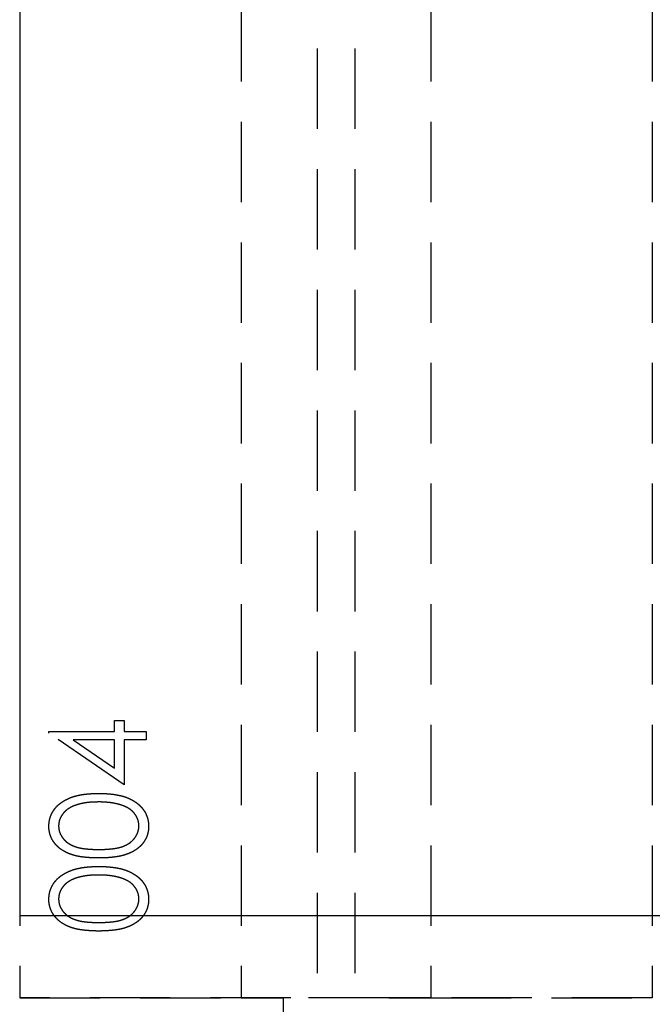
# Model space of a CAD drawing. Header units: millimetres. Extents: x 410 to 11678, y 2765 to 7100.
# Tile 2 of 40: x 415 to 515, y 2866 to 3022. Entities that reach past the tile are written whole.
import ezdxf

# ---------------------------------------------------------------- set-up
doc = ezdxf.new("R2010")
doc.units = ezdxf.units.MM
doc.header["$LTSCALE"] = 10
doc.linetypes.add('HIDDEN', pattern=[1.905, 1.27, -0.635])
doc.layers.add('Caillebotis', color=1, linetype='Continuous', lineweight=25)
doc.layers.add('Plancher inferieur', color=7, linetype='Continuous')

msp = doc.modelspace()

# ---------------------------------------------------------------- linework, layer by layer
at = {"layer": 'Caillebotis'}
for p, q in [((415.02, 4750.44), (415.02, 2880.44)), ((415.02, 2880.44), (715.02, 2880.44))]:
    msp.add_line(p, q, dxfattribs=at)
at = {"layer": 'Plancher inferieur', "linetype": 'HIDDEN'}
for p, q in [((462.02, 4808.11), (462.02, 2821.26)), ((468.02, 4808.11), (468.02, 2821.26)), ((415.02, 4758.44), (415.02, 2867.44)), ((450.02, 4758.44), (450.02, 2867.44)), ((480.02, 4758.44), (480.02, 2867.44)), ((515.02, 4758.44), (515.02, 2867.44)), ((430.02, 2911.28), (431.56, 2911.28)), ((430.02, 2909.55), (430.02, 2911.28)), ((431.56, 2911.28), (431.56, 2909.55)), ((419.63, 2909.55), (430.02, 2909.55)), ((419.63, 2909.28), (419.63, 2909.55)), ((431.56, 2901.09), (419.63, 2909.28)), ((431.56, 2909.55), (435.02, 2909.55)), ((435.02, 2909.55), (435.02, 2908.2)), ((423.5, 2908.2), (430.02, 2903.73)), ((430.02, 2908.2), (423.5, 2908.2)), ((430.02, 2903.73), (430.02, 2908.2)), ((431.56, 2908.2), (431.56, 2901.09)), ((435.02, 2908.2), (431.56, 2908.2)), ((515.02, 2867.44), (415.02, 2867.44)), ((415.02, 2867.44), (450.02, 2867.44)), ((450.02, 2867.44), (456.65, 2867.44)), ((456.65, 2867.44), (450.02, 2867.44)), ((456.65, 2867.44), (456.65, 2831.26)), ((473.39, 2867.44), (456.65, 2867.44)), ((473.39, 2831.26), (473.39, 2867.44)), ((473.39, 2867.44), (480.02, 2867.44)), ((480.02, 2867.44), (473.39, 2867.44)), ((480.02, 2867.44), (515.02, 2867.44))]:
    msp.add_line(p, q, dxfattribs=at)
for points, knots in [([(419.63, 2894.57), (419.64, 2894.69), (419.64, 2894.92), (419.69, 2895.27), (419.75, 2895.62), (419.84, 2895.95), (419.96, 2896.28), (420.11, 2896.59), (420.27, 2896.9), (420.47, 2897.2), (420.7, 2897.49), (420.95, 2897.76), (421.22, 2898.02), (421.53, 2898.25), (421.86, 2898.48), (422.21, 2898.69), (422.6, 2898.88), (423, 2899.07), (423.45, 2899.22), (423.92, 2899.37), (424.44, 2899.48), (424.98, 2899.58), (425.57, 2899.65), (426.19, 2899.71), (426.85, 2899.73), (427.29, 2899.74), (427.53, 2899.74)], [0, 0, 0, 0, 0.033788, 0.067226, 0.099841, 0.132545, 0.16513, 0.198011, 0.23128, 0.265044, 0.299216, 0.334359, 0.369695, 0.406258, 0.443804, 0.482982, 0.523085, 0.565267, 0.609343, 0.656393, 0.705887, 0.758326, 0.813833, 0.872795, 0.934723, 1, 1, 1, 1]), ([(419.63, 2894.57), (419.64, 2894.69), (419.64, 2894.92), (419.69, 2895.27), (419.75, 2895.62), (419.84, 2895.95), (419.96, 2896.28), (420.11, 2896.59), (420.27, 2896.9), (420.47, 2897.2), (420.7, 2897.49), (420.95, 2897.76), (421.22, 2898.02), (421.53, 2898.25), (421.86, 2898.48), (422.21, 2898.69), (422.6, 2898.88), (423, 2899.07), (423.45, 2899.22), (423.92, 2899.37), (424.44, 2899.48), (424.98, 2899.58), (425.57, 2899.65), (426.19, 2899.71), (426.85, 2899.73), (427.29, 2899.74), (427.53, 2899.74)], [0, 0, 0, 0, 0.033788, 0.067226, 0.099841, 0.132545, 0.16513, 0.198011, 0.23128, 0.265044, 0.299216, 0.334359, 0.369695, 0.406258, 0.443804, 0.482982, 0.523085, 0.565267, 0.609343, 0.656393, 0.705887, 0.758326, 0.813833, 0.872795, 0.934723, 1, 1, 1, 1]), ([(427.53, 2899.74), (427.75, 2899.74), (428.2, 2899.73), (428.86, 2899.71), (429.47, 2899.65), (430.05, 2899.58), (430.6, 2899.48), (431.11, 2899.37), (431.58, 2899.24), (432.02, 2899.07), (432.43, 2898.9), (432.81, 2898.7), (433.16, 2898.5), (433.49, 2898.27), (433.8, 2898.03), (434.07, 2897.77), (434.33, 2897.5), (434.55, 2897.21), (434.76, 2896.91), (434.93, 2896.6), (435.07, 2896.28), (435.19, 2895.95), (435.29, 2895.62), (435.35, 2895.27), (435.4, 2894.92), (435.4, 2894.69), (435.4, 2894.57)], [0, 0, 0, 0, 0.065069, 0.127067, 0.185532, 0.240785, 0.293004, 0.342556, 0.388955, 0.432815, 0.474671, 0.514821, 0.553655, 0.591479, 0.627861, 0.663639, 0.698823, 0.733433, 0.76763, 0.801074, 0.83425, 0.86697, 0.899712, 0.932696, 0.966173, 1, 1, 1, 1]), ([(427.53, 2899.74), (427.75, 2899.74), (428.2, 2899.73), (428.86, 2899.71), (429.47, 2899.65), (430.05, 2899.58), (430.6, 2899.48), (431.11, 2899.37), (431.58, 2899.24), (432.02, 2899.07), (432.43, 2898.9), (432.81, 2898.7), (433.16, 2898.5), (433.49, 2898.27), (433.8, 2898.03), (434.07, 2897.77), (434.33, 2897.5), (434.55, 2897.21), (434.76, 2896.91), (434.93, 2896.6), (435.07, 2896.28), (435.19, 2895.95), (435.29, 2895.62), (435.35, 2895.27), (435.4, 2894.92), (435.4, 2894.69), (435.4, 2894.57)], [0, 0, 0, 0, 0.065069, 0.127067, 0.185532, 0.240785, 0.293004, 0.342556, 0.388955, 0.432815, 0.474671, 0.514821, 0.553655, 0.591479, 0.627861, 0.663639, 0.698823, 0.733433, 0.76763, 0.801074, 0.83425, 0.86697, 0.899712, 0.932696, 0.966173, 1, 1, 1, 1]), ([(427.52, 2898.4), (427.34, 2898.39), (426.99, 2898.39), (426.47, 2898.37), (425.98, 2898.33), (425.51, 2898.28), (425.07, 2898.2), (424.65, 2898.12), (424.26, 2898.01), (423.9, 2897.9), (423.55, 2897.77), (423.24, 2897.62), (422.94, 2897.47), (422.67, 2897.3), (422.42, 2897.12), (422.2, 2896.92), (422, 2896.72), (421.77, 2896.43), (421.53, 2896.06), (421.32, 2895.59), (421.2, 2895.1), (421.18, 2894.77), (421.17, 2894.61)], [0, 0, 0, 0, 0.065674, 0.128473, 0.188155, 0.24508, 0.299416, 0.350785, 0.399899, 0.446624, 0.491202, 0.533319, 0.573791, 0.612461, 0.649528, 0.685459, 0.720284, 0.754012, 0.819093, 0.880506, 0.940318, 1, 1, 1, 1]), ([(427.52, 2898.4), (427.34, 2898.39), (426.99, 2898.39), (426.47, 2898.37), (425.98, 2898.33), (425.51, 2898.28), (425.07, 2898.2), (424.65, 2898.12), (424.26, 2898.01), (423.9, 2897.9), (423.55, 2897.77), (423.24, 2897.62), (422.94, 2897.47), (422.67, 2897.3), (422.42, 2897.12), (422.2, 2896.92), (422, 2896.72), (421.77, 2896.43), (421.53, 2896.06), (421.32, 2895.59), (421.2, 2895.1), (421.18, 2894.77), (421.17, 2894.61)], [0, 0, 0, 0, 0.065674, 0.128473, 0.188155, 0.24508, 0.299416, 0.350785, 0.399899, 0.446624, 0.491202, 0.533319, 0.573791, 0.612461, 0.649528, 0.685459, 0.720284, 0.754012, 0.819093, 0.880506, 0.940318, 1, 1, 1, 1]), ([(431.29, 2897.83), (431.16, 2897.87), (430.88, 2897.97), (430.46, 2898.08), (430.02, 2898.18), (429.56, 2898.26), (429.08, 2898.32), (428.58, 2898.36), (428.05, 2898.39), (427.7, 2898.4), (427.52, 2898.4)], [0, 0, 0, 0, 0.110588, 0.224542, 0.342503, 0.464324, 0.590756, 0.722227, 0.858843, 1, 1, 1, 1]), ([(431.29, 2897.83), (431.16, 2897.87), (430.88, 2897.97), (430.46, 2898.08), (430.02, 2898.18), (429.56, 2898.26), (429.08, 2898.32), (428.58, 2898.36), (428.05, 2898.39), (427.7, 2898.4), (427.52, 2898.4)], [0, 0, 0, 0, 0.110588, 0.224542, 0.342503, 0.464324, 0.590756, 0.722227, 0.858843, 1, 1, 1, 1]), ([(433.87, 2894.61), (433.86, 2894.78), (433.84, 2895.11), (433.72, 2895.59), (433.51, 2896.06), (433.28, 2896.43), (433.05, 2896.71), (432.86, 2896.91), (432.65, 2897.1), (432.42, 2897.27), (432.17, 2897.44), (431.89, 2897.58), (431.6, 2897.71), (431.39, 2897.79), (431.29, 2897.83)], [0, 0, 0, 0, 0.112802, 0.225203, 0.339663, 0.459731, 0.521784, 0.583969, 0.64821, 0.71391, 0.781027, 0.851466, 0.924059, 1, 1, 1, 1]), ([(433.87, 2894.61), (433.86, 2894.78), (433.84, 2895.11), (433.72, 2895.59), (433.51, 2896.06), (433.28, 2896.43), (433.05, 2896.71), (432.86, 2896.91), (432.65, 2897.1), (432.42, 2897.27), (432.17, 2897.44), (431.89, 2897.58), (431.6, 2897.71), (431.39, 2897.79), (431.29, 2897.83)], [0, 0, 0, 0, 0.112802, 0.225203, 0.339663, 0.459731, 0.521784, 0.583969, 0.64821, 0.71391, 0.781027, 0.851466, 0.924059, 1, 1, 1, 1]), ([(427.53, 2889.55), (427.28, 2889.55), (426.82, 2889.55), (426.14, 2889.59), (425.5, 2889.64), (424.9, 2889.7), (424.35, 2889.79), (423.84, 2889.9), (423.37, 2890.03), (422.94, 2890.18), (422.54, 2890.34), (422.17, 2890.53), (421.83, 2890.73), (421.5, 2890.94), (421.21, 2891.18), (420.94, 2891.42), (420.69, 2891.69), (420.47, 2891.97), (420.27, 2892.27), (420.1, 2892.57), (419.96, 2892.88), (419.84, 2893.2), (419.75, 2893.53), (419.68, 2893.87), (419.64, 2894.21), (419.64, 2894.45), (419.63, 2894.57)], [0, 0, 0, 0, 0.06859, 0.133236, 0.194298, 0.251261, 0.304491, 0.354209, 0.400451, 0.443378, 0.483979, 0.523213, 0.561001, 0.597856, 0.633471, 0.668265, 0.702638, 0.736825, 0.77043, 0.803572, 0.835925, 0.86847, 0.900854, 0.933471, 0.96626, 1, 1, 1, 1]), ([(427.53, 2889.55), (427.28, 2889.55), (426.82, 2889.55), (426.14, 2889.59), (425.5, 2889.64), (424.9, 2889.7), (424.35, 2889.79), (423.84, 2889.9), (423.37, 2890.03), (422.94, 2890.18), (422.54, 2890.34), (422.17, 2890.53), (421.83, 2890.73), (421.5, 2890.94), (421.21, 2891.18), (420.94, 2891.42), (420.69, 2891.69), (420.47, 2891.97), (420.27, 2892.27), (420.1, 2892.57), (419.96, 2892.88), (419.84, 2893.2), (419.75, 2893.53), (419.68, 2893.87), (419.64, 2894.21), (419.64, 2894.45), (419.63, 2894.57)], [0, 0, 0, 0, 0.06859, 0.133236, 0.194298, 0.251261, 0.304491, 0.354209, 0.400451, 0.443378, 0.483979, 0.523213, 0.561001, 0.597856, 0.633471, 0.668265, 0.702638, 0.736825, 0.77043, 0.803572, 0.835925, 0.86847, 0.900854, 0.933471, 0.96626, 1, 1, 1, 1]), ([(421.17, 2894.61), (421.18, 2894.44), (421.2, 2894.11), (421.32, 2893.62), (421.53, 2893.15), (421.77, 2892.78), (422, 2892.49), (422.19, 2892.29), (422.4, 2892.1), (422.63, 2891.93), (422.89, 2891.77), (423.15, 2891.61), (423.45, 2891.48), (423.76, 2891.35), (424.1, 2891.24), (424.47, 2891.15), (424.89, 2891.07), (425.34, 2891.01), (425.83, 2890.96), (426.36, 2890.92), (426.93, 2890.9), (427.32, 2890.9), (427.52, 2890.9)], [0, 0, 0, 0, 0.060377, 0.120865, 0.182579, 0.247626, 0.281336, 0.315119, 0.349457, 0.384606, 0.421016, 0.458237, 0.496894, 0.537315, 0.58021, 0.627167, 0.678438, 0.734024, 0.793778, 0.857736, 0.926709, 1, 1, 1, 1]), ([(421.17, 2894.61), (421.18, 2894.44), (421.2, 2894.11), (421.32, 2893.62), (421.53, 2893.15), (421.77, 2892.78), (422, 2892.49), (422.19, 2892.29), (422.4, 2892.1), (422.63, 2891.93), (422.89, 2891.77), (423.15, 2891.61), (423.45, 2891.48), (423.76, 2891.35), (424.1, 2891.24), (424.47, 2891.15), (424.89, 2891.07), (425.34, 2891.01), (425.83, 2890.96), (426.36, 2890.92), (426.93, 2890.9), (427.32, 2890.9), (427.52, 2890.9)], [0, 0, 0, 0, 0.060377, 0.120865, 0.182579, 0.247626, 0.281336, 0.315119, 0.349457, 0.384606, 0.421016, 0.458237, 0.496894, 0.537315, 0.58021, 0.627167, 0.678438, 0.734024, 0.793778, 0.857736, 0.926709, 1, 1, 1, 1]), ([(427.52, 2890.9), (427.72, 2890.9), (428.11, 2890.9), (428.67, 2890.92), (429.2, 2890.96), (429.69, 2891.01), (430.14, 2891.07), (430.55, 2891.15), (430.93, 2891.24), (431.27, 2891.35), (431.58, 2891.48), (431.87, 2891.61), (432.14, 2891.76), (432.4, 2891.92), (432.63, 2892.1), (432.84, 2892.29), (433.03, 2892.49), (433.27, 2892.78), (433.5, 2893.15), (433.71, 2893.63), (433.84, 2894.12), (433.86, 2894.45), (433.87, 2894.61)], [0, 0, 0, 0, 0.072955, 0.141591, 0.205573, 0.265315, 0.320613, 0.371477, 0.418453, 0.461364, 0.501801, 0.540474, 0.577852, 0.614276, 0.64966, 0.684283, 0.718344, 0.752068, 0.817643, 0.879716, 0.939962, 1, 1, 1, 1]), ([(427.52, 2890.9), (427.72, 2890.9), (428.11, 2890.9), (428.67, 2890.92), (429.2, 2890.96), (429.69, 2891.01), (430.14, 2891.07), (430.55, 2891.15), (430.93, 2891.24), (431.27, 2891.35), (431.58, 2891.48), (431.87, 2891.61), (432.14, 2891.76), (432.4, 2891.92), (432.63, 2892.1), (432.84, 2892.29), (433.03, 2892.49), (433.27, 2892.78), (433.5, 2893.15), (433.71, 2893.63), (433.84, 2894.12), (433.86, 2894.45), (433.87, 2894.61)], [0, 0, 0, 0, 0.072955, 0.141591, 0.205573, 0.265315, 0.320613, 0.371477, 0.418453, 0.461364, 0.501801, 0.540474, 0.577852, 0.614276, 0.64966, 0.684283, 0.718344, 0.752068, 0.817643, 0.879716, 0.939962, 1, 1, 1, 1]), ([(435.4, 2894.57), (435.4, 2894.45), (435.4, 2894.21), (435.36, 2893.87), (435.29, 2893.53), (435.2, 2893.21), (435.09, 2892.89), (434.94, 2892.58), (434.77, 2892.28), (434.58, 2891.98), (434.36, 2891.7), (434.12, 2891.44), (433.84, 2891.19), (433.55, 2890.96), (433.22, 2890.74), (432.88, 2890.54), (432.5, 2890.36), (432.1, 2890.19), (431.67, 2890.04), (431.2, 2889.9), (430.69, 2889.8), (430.13, 2889.71), (429.54, 2889.64), (428.9, 2889.59), (428.23, 2889.55), (427.76, 2889.55), (427.53, 2889.55)], [0, 0, 0, 0, 0.0337886, 0.0666246, 0.0992893, 0.131367, 0.1635924, 0.1961126, 0.2289123, 0.2621696, 0.2960043, 0.3302324, 0.3650759, 0.4009684, 0.4378768, 0.4759656, 0.5156405, 0.5566752, 0.6000284, 0.6466897, 0.6964192, 0.7497717, 0.80685, 0.8674297, 0.9318837, 1, 1, 1, 1]), ([(435.4, 2894.57), (435.4, 2894.45), (435.4, 2894.21), (435.36, 2893.87), (435.29, 2893.53), (435.2, 2893.21), (435.09, 2892.89), (434.94, 2892.58), (434.77, 2892.28), (434.58, 2891.98), (434.36, 2891.7), (434.12, 2891.44), (433.84, 2891.19), (433.55, 2890.96), (433.22, 2890.74), (432.88, 2890.54), (432.5, 2890.36), (432.1, 2890.19), (431.67, 2890.04), (431.2, 2889.9), (430.69, 2889.8), (430.13, 2889.71), (429.54, 2889.64), (428.9, 2889.59), (428.23, 2889.55), (427.76, 2889.55), (427.53, 2889.55)], [0, 0, 0, 0, 0.0337886, 0.0666246, 0.0992893, 0.131367, 0.1635924, 0.1961126, 0.2289123, 0.2621696, 0.2960043, 0.3302324, 0.3650759, 0.4009684, 0.4378768, 0.4759656, 0.5156405, 0.5566752, 0.6000284, 0.6466897, 0.6964192, 0.7497717, 0.80685, 0.8674297, 0.9318837, 1, 1, 1, 1]), ([(419.63, 2883.03), (419.64, 2883.15), (419.64, 2883.38), (419.69, 2883.73), (419.75, 2884.08), (419.84, 2884.41), (419.96, 2884.74), (420.11, 2885.05), (420.27, 2885.36), (420.47, 2885.66), (420.7, 2885.95), (420.95, 2886.22), (421.22, 2886.48), (421.53, 2886.72), (421.86, 2886.94), (422.21, 2887.15), (422.6, 2887.35), (423, 2887.53), (423.45, 2887.69), (423.92, 2887.83), (424.44, 2887.94), (424.98, 2888.04), (425.57, 2888.11), (426.19, 2888.17), (426.85, 2888.2), (427.29, 2888.2), (427.53, 2888.2)], [0, 0, 0, 0, 0.033788, 0.067226, 0.099841, 0.132545, 0.16513, 0.198011, 0.23128, 0.265044, 0.299216, 0.334359, 0.369695, 0.406258, 0.443804, 0.482982, 0.523085, 0.565267, 0.609343, 0.656393, 0.705887, 0.758326, 0.813833, 0.872795, 0.934723, 1, 1, 1, 1]), ([(419.63, 2883.03), (419.64, 2883.15), (419.64, 2883.38), (419.69, 2883.73), (419.75, 2884.08), (419.84, 2884.41), (419.96, 2884.74), (420.11, 2885.05), (420.27, 2885.36), (420.47, 2885.66), (420.7, 2885.95), (420.95, 2886.22), (421.22, 2886.48), (421.53, 2886.72), (421.86, 2886.94), (422.21, 2887.15), (422.6, 2887.35), (423, 2887.53), (423.45, 2887.69), (423.92, 2887.83), (424.44, 2887.94), (424.98, 2888.04), (425.57, 2888.11), (426.19, 2888.17), (426.85, 2888.2), (427.29, 2888.2), (427.53, 2888.2)], [0, 0, 0, 0, 0.033788, 0.067226, 0.099841, 0.132545, 0.16513, 0.198011, 0.23128, 0.265044, 0.299216, 0.334359, 0.369695, 0.406258, 0.443804, 0.482982, 0.523085, 0.565267, 0.609343, 0.656393, 0.705887, 0.758326, 0.813833, 0.872795, 0.934723, 1, 1, 1, 1]), ([(427.52, 2886.86), (427.34, 2886.86), (426.99, 2886.85), (426.47, 2886.83), (425.98, 2886.79), (425.51, 2886.74), (425.07, 2886.66), (424.65, 2886.58), (424.26, 2886.47), (423.9, 2886.36), (423.55, 2886.23), (423.24, 2886.08), (422.94, 2885.93), (422.67, 2885.76), (422.42, 2885.58), (422.2, 2885.38), (422, 2885.18), (421.77, 2884.89), (421.53, 2884.52), (421.32, 2884.05), (421.2, 2883.56), (421.18, 2883.24), (421.17, 2883.07)], [0, 0, 0, 0, 0.065674, 0.128473, 0.188155, 0.24508, 0.299416, 0.350785, 0.399899, 0.446624, 0.491202, 0.533319, 0.573791, 0.612461, 0.649528, 0.685459, 0.720284, 0.754012, 0.819093, 0.880506, 0.940318, 1, 1, 1, 1]), ([(427.52, 2886.86), (427.34, 2886.86), (426.99, 2886.85), (426.47, 2886.83), (425.98, 2886.79), (425.51, 2886.74), (425.07, 2886.66), (424.65, 2886.58), (424.26, 2886.47), (423.9, 2886.36), (423.55, 2886.23), (423.24, 2886.08), (422.94, 2885.93), (422.67, 2885.76), (422.42, 2885.58), (422.2, 2885.38), (422, 2885.18), (421.77, 2884.89), (421.53, 2884.52), (421.32, 2884.05), (421.2, 2883.56), (421.18, 2883.24), (421.17, 2883.07)], [0, 0, 0, 0, 0.065674, 0.128473, 0.188155, 0.24508, 0.299416, 0.350785, 0.399899, 0.446624, 0.491202, 0.533319, 0.573791, 0.612461, 0.649528, 0.685459, 0.720284, 0.754012, 0.819093, 0.880506, 0.940318, 1, 1, 1, 1]), ([(431.29, 2886.29), (431.16, 2886.34), (430.88, 2886.43), (430.46, 2886.55), (430.02, 2886.64), (429.56, 2886.72), (429.08, 2886.78), (428.58, 2886.83), (428.05, 2886.85), (427.7, 2886.86), (427.52, 2886.86)], [0, 0, 0, 0, 0.110588, 0.224542, 0.342503, 0.464324, 0.590756, 0.722227, 0.858843, 1, 1, 1, 1]), ([(431.29, 2886.29), (431.16, 2886.34), (430.88, 2886.43), (430.46, 2886.55), (430.02, 2886.64), (429.56, 2886.72), (429.08, 2886.78), (428.58, 2886.83), (428.05, 2886.85), (427.7, 2886.86), (427.52, 2886.86)], [0, 0, 0, 0, 0.110588, 0.224542, 0.342503, 0.464324, 0.590756, 0.722227, 0.858843, 1, 1, 1, 1]), ([(427.53, 2888.2), (427.75, 2888.2), (428.2, 2888.2), (428.86, 2888.17), (429.47, 2888.11), (430.05, 2888.04), (430.6, 2887.95), (431.11, 2887.83), (431.58, 2887.7), (432.02, 2887.54), (432.43, 2887.36), (432.81, 2887.16), (433.16, 2886.96), (433.49, 2886.73), (433.8, 2886.49), (434.07, 2886.23), (434.33, 2885.96), (434.55, 2885.67), (434.76, 2885.37), (434.93, 2885.06), (435.07, 2884.74), (435.19, 2884.41), (435.29, 2884.08), (435.35, 2883.74), (435.4, 2883.38), (435.4, 2883.15), (435.4, 2883.03)], [0, 0, 0, 0, 0.065069, 0.127067, 0.185532, 0.240785, 0.293004, 0.342556, 0.388955, 0.432815, 0.474671, 0.514821, 0.553655, 0.591479, 0.627861, 0.663639, 0.698823, 0.733433, 0.76763, 0.801074, 0.83425, 0.86697, 0.899712, 0.932696, 0.966173, 1, 1, 1, 1]), ([(427.53, 2888.2), (427.75, 2888.2), (428.2, 2888.2), (428.86, 2888.17), (429.47, 2888.11), (430.05, 2888.04), (430.6, 2887.95), (431.11, 2887.83), (431.58, 2887.7), (432.02, 2887.54), (432.43, 2887.36), (432.81, 2887.16), (433.16, 2886.96), (433.49, 2886.73), (433.8, 2886.49), (434.07, 2886.23), (434.33, 2885.96), (434.55, 2885.67), (434.76, 2885.37), (434.93, 2885.06), (435.07, 2884.74), (435.19, 2884.41), (435.29, 2884.08), (435.35, 2883.74), (435.4, 2883.38), (435.4, 2883.15), (435.4, 2883.03)], [0, 0, 0, 0, 0.065069, 0.127067, 0.185532, 0.240785, 0.293004, 0.342556, 0.388955, 0.432815, 0.474671, 0.514821, 0.553655, 0.591479, 0.627861, 0.663639, 0.698823, 0.733433, 0.76763, 0.801074, 0.83425, 0.86697, 0.899712, 0.932696, 0.966173, 1, 1, 1, 1]), ([(433.87, 2883.07), (433.86, 2883.24), (433.84, 2883.57), (433.72, 2884.06), (433.51, 2884.53), (433.28, 2884.89), (433.05, 2885.18), (432.86, 2885.38), (432.65, 2885.56), (432.42, 2885.74), (432.17, 2885.9), (431.89, 2886.04), (431.6, 2886.18), (431.39, 2886.25), (431.29, 2886.29)], [0, 0, 0, 0, 0.112802, 0.225203, 0.339663, 0.459731, 0.521784, 0.583969, 0.64821, 0.71391, 0.781027, 0.851466, 0.924059, 1, 1, 1, 1]), ([(433.87, 2883.07), (433.86, 2883.24), (433.84, 2883.57), (433.72, 2884.06), (433.51, 2884.53), (433.28, 2884.89), (433.05, 2885.18), (432.86, 2885.38), (432.65, 2885.56), (432.42, 2885.74), (432.17, 2885.9), (431.89, 2886.04), (431.6, 2886.18), (431.39, 2886.25), (431.29, 2886.29)], [0, 0, 0, 0, 0.112802, 0.225203, 0.339663, 0.459731, 0.521784, 0.583969, 0.64821, 0.71391, 0.781027, 0.851466, 0.924059, 1, 1, 1, 1]), ([(427.53, 2878.01), (427.28, 2878.01), (426.82, 2878.02), (426.14, 2878.05), (425.5, 2878.1), (424.9, 2878.17), (424.35, 2878.25), (423.84, 2878.36), (423.37, 2878.49), (422.94, 2878.64), (422.54, 2878.81), (422.17, 2878.99), (421.83, 2879.19), (421.5, 2879.41), (421.21, 2879.64), (420.94, 2879.89), (420.69, 2880.15), (420.47, 2880.43), (420.27, 2880.73), (420.1, 2881.03), (419.96, 2881.34), (419.84, 2881.66), (419.75, 2881.99), (419.68, 2882.33), (419.64, 2882.68), (419.64, 2882.91), (419.63, 2883.03)], [0, 0, 0, 0, 0.06859, 0.133236, 0.194298, 0.251261, 0.304491, 0.354209, 0.400451, 0.443378, 0.483979, 0.523213, 0.561001, 0.597856, 0.633471, 0.668265, 0.702638, 0.736825, 0.77043, 0.803572, 0.835925, 0.86847, 0.900854, 0.933471, 0.96626, 1, 1, 1, 1]), ([(427.53, 2878.01), (427.28, 2878.01), (426.82, 2878.02), (426.14, 2878.05), (425.5, 2878.1), (424.9, 2878.17), (424.35, 2878.25), (423.84, 2878.36), (423.37, 2878.49), (422.94, 2878.64), (422.54, 2878.81), (422.17, 2878.99), (421.83, 2879.19), (421.5, 2879.41), (421.21, 2879.64), (420.94, 2879.89), (420.69, 2880.15), (420.47, 2880.43), (420.27, 2880.73), (420.1, 2881.03), (419.96, 2881.34), (419.84, 2881.66), (419.75, 2881.99), (419.68, 2882.33), (419.64, 2882.68), (419.64, 2882.91), (419.63, 2883.03)], [0, 0, 0, 0, 0.06859, 0.133236, 0.194298, 0.251261, 0.304491, 0.354209, 0.400451, 0.443378, 0.483979, 0.523213, 0.561001, 0.597856, 0.633471, 0.668265, 0.702638, 0.736825, 0.77043, 0.803572, 0.835925, 0.86847, 0.900854, 0.933471, 0.96626, 1, 1, 1, 1]), ([(421.17, 2883.07), (421.18, 2882.91), (421.2, 2882.57), (421.32, 2882.08), (421.53, 2881.61), (421.77, 2881.24), (422, 2880.95), (422.19, 2880.75), (422.4, 2880.56), (422.63, 2880.39), (422.89, 2880.23), (423.15, 2880.07), (423.45, 2879.94), (423.76, 2879.82), (424.1, 2879.71), (424.47, 2879.61), (424.89, 2879.53), (425.34, 2879.47), (425.83, 2879.42), (426.36, 2879.39), (426.93, 2879.36), (427.32, 2879.36), (427.52, 2879.36)], [0, 0, 0, 0, 0.060377, 0.120865, 0.182579, 0.247626, 0.281336, 0.315119, 0.349457, 0.384606, 0.421016, 0.458237, 0.496894, 0.537315, 0.58021, 0.627167, 0.678438, 0.734024, 0.793778, 0.857736, 0.926709, 1, 1, 1, 1]), ([(421.17, 2883.07), (421.18, 2882.91), (421.2, 2882.57), (421.32, 2882.08), (421.53, 2881.61), (421.77, 2881.24), (422, 2880.95), (422.19, 2880.75), (422.4, 2880.56), (422.63, 2880.39), (422.89, 2880.23), (423.15, 2880.07), (423.45, 2879.94), (423.76, 2879.82), (424.1, 2879.71), (424.47, 2879.61), (424.89, 2879.53), (425.34, 2879.47), (425.83, 2879.42), (426.36, 2879.39), (426.93, 2879.36), (427.32, 2879.36), (427.52, 2879.36)], [0, 0, 0, 0, 0.060377, 0.120865, 0.182579, 0.247626, 0.281336, 0.315119, 0.349457, 0.384606, 0.421016, 0.458237, 0.496894, 0.537315, 0.58021, 0.627167, 0.678438, 0.734024, 0.793778, 0.857736, 0.926709, 1, 1, 1, 1]), ([(427.52, 2879.36), (427.72, 2879.36), (428.11, 2879.36), (428.67, 2879.39), (429.2, 2879.42), (429.69, 2879.47), (430.14, 2879.53), (430.55, 2879.61), (430.93, 2879.7), (431.27, 2879.81), (431.58, 2879.94), (431.87, 2880.07), (432.14, 2880.22), (432.4, 2880.38), (432.63, 2880.56), (432.84, 2880.75), (433.03, 2880.95), (433.27, 2881.24), (433.5, 2881.62), (433.71, 2882.09), (433.84, 2882.58), (433.86, 2882.91), (433.87, 2883.07)], [0, 0, 0, 0, 0.072955, 0.141591, 0.205573, 0.265315, 0.320613, 0.371477, 0.418453, 0.461364, 0.501801, 0.540474, 0.577852, 0.614276, 0.64966, 0.684283, 0.718344, 0.752068, 0.817643, 0.879716, 0.939962, 1, 1, 1, 1]), ([(427.52, 2879.36), (427.72, 2879.36), (428.11, 2879.36), (428.67, 2879.39), (429.2, 2879.42), (429.69, 2879.47), (430.14, 2879.53), (430.55, 2879.61), (430.93, 2879.7), (431.27, 2879.81), (431.58, 2879.94), (431.87, 2880.07), (432.14, 2880.22), (432.4, 2880.38), (432.63, 2880.56), (432.84, 2880.75), (433.03, 2880.95), (433.27, 2881.24), (433.5, 2881.62), (433.71, 2882.09), (433.84, 2882.58), (433.86, 2882.91), (433.87, 2883.07)], [0, 0, 0, 0, 0.072955, 0.141591, 0.205573, 0.265315, 0.320613, 0.371477, 0.418453, 0.461364, 0.501801, 0.540474, 0.577852, 0.614276, 0.64966, 0.684283, 0.718344, 0.752068, 0.817643, 0.879716, 0.939962, 1, 1, 1, 1]), ([(435.4, 2883.03), (435.4, 2882.91), (435.4, 2882.68), (435.36, 2882.33), (435.29, 2881.99), (435.2, 2881.67), (435.09, 2881.35), (434.94, 2881.04), (434.77, 2880.74), (434.58, 2880.44), (434.36, 2880.17), (434.12, 2879.9), (433.84, 2879.65), (433.55, 2879.42), (433.22, 2879.21), (432.88, 2879), (432.5, 2878.82), (432.1, 2878.65), (431.67, 2878.5), (431.2, 2878.36), (430.69, 2878.26), (430.13, 2878.17), (429.54, 2878.1), (428.9, 2878.05), (428.23, 2878.02), (427.76, 2878.01), (427.53, 2878.01)], [0, 0, 0, 0, 0.033789, 0.066625, 0.099289, 0.131367, 0.163592, 0.196113, 0.228912, 0.26217, 0.296004, 0.330232, 0.365076, 0.400968, 0.437877, 0.475966, 0.51564, 0.556675, 0.600028, 0.64669, 0.696419, 0.749772, 0.80685, 0.86743, 0.931884, 1, 1, 1, 1]), ([(435.4, 2883.03), (435.4, 2882.91), (435.4, 2882.68), (435.36, 2882.33), (435.29, 2881.99), (435.2, 2881.67), (435.09, 2881.35), (434.94, 2881.04), (434.77, 2880.74), (434.58, 2880.44), (434.36, 2880.17), (434.12, 2879.9), (433.84, 2879.65), (433.55, 2879.42), (433.22, 2879.21), (432.88, 2879), (432.5, 2878.82), (432.1, 2878.65), (431.67, 2878.5), (431.2, 2878.36), (430.69, 2878.26), (430.13, 2878.17), (429.54, 2878.1), (428.9, 2878.05), (428.23, 2878.02), (427.76, 2878.01), (427.53, 2878.01)], [0, 0, 0, 0, 0.033789, 0.066625, 0.099289, 0.131367, 0.163592, 0.196113, 0.228912, 0.26217, 0.296004, 0.330232, 0.365076, 0.400968, 0.437877, 0.475966, 0.51564, 0.556675, 0.600028, 0.64669, 0.696419, 0.749772, 0.80685, 0.86743, 0.931884, 1, 1, 1, 1])]:
    msp.add_open_spline(points, degree=3, knots=knots, dxfattribs=at)

doc.saveas('drawing.dxf')
